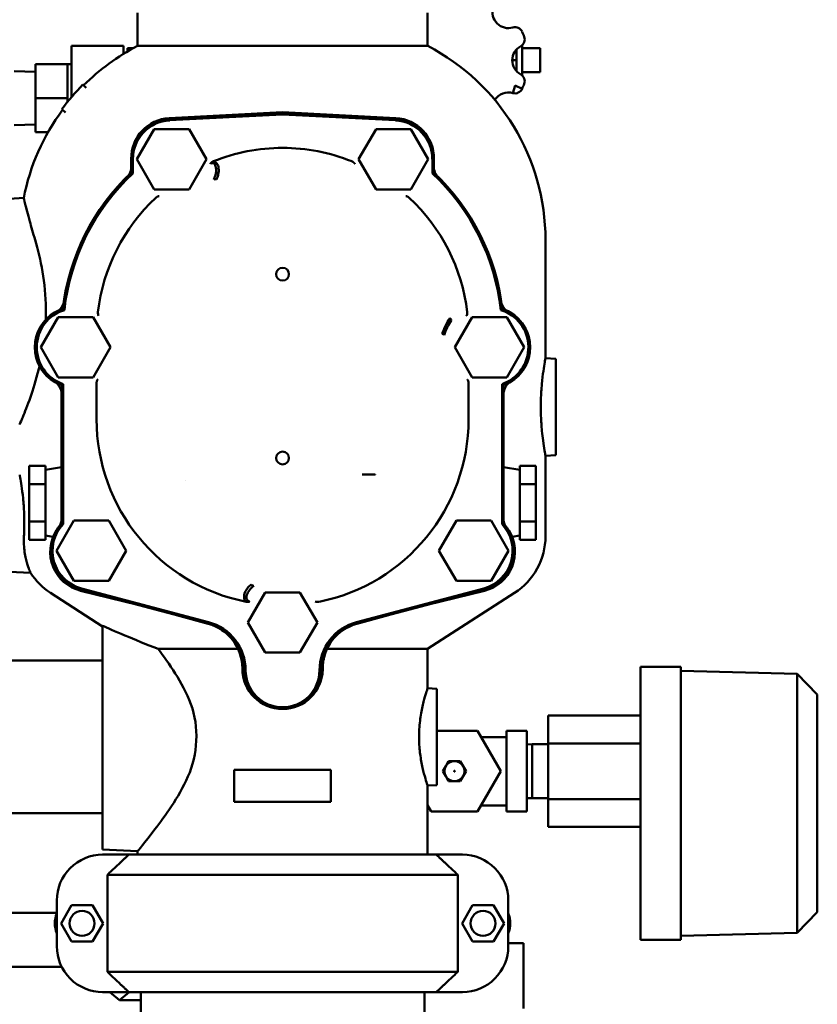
# Model space of a CAD drawing. Header units: inches. Extents: x 1 to 203, y 4 to 128.
# Tile 25 of 47: x 104 to 117, y 49 to 65. Entities that reach past the tile are written whole.
import ezdxf

# ---------------------------------------------------------------- set-up
doc = ezdxf.new("R2010")
doc.units = ezdxf.units.IN
doc.header["$LTSCALE"] = 6
doc.header["$MEASUREMENT"] = 0
doc.layers.add('Visible (ANSI)', color=7, linetype='Continuous', lineweight=50)

msp = doc.modelspace()

# ---------------------------------------------------------------- linework, layer by layer
at = {"layer": 'Visible (ANSI)'}
for p, q in [((106.301, 64.66), (106.301, 64.147)), ((106.301, 64.66), (106.301, 64.147)), ((110.801, 64.66), (110.801, 64.147)), ((110.801, 64.66), (110.801, 64.147)), ((106.084, 64.148), (105.277, 64.148)), ((105.277, 64.148), (105.277, 63.353)), ((106.084, 64.148), (106.084, 64.024)), ((106.238, 64.114), (106.144, 64.114)), ((106.144, 64.114), (106.144, 64.06)), ((106.301, 64.147), (110.801, 64.147)), ((112.269, 64.162), (112.269, 64.112)), ((112.269, 64.105), (112.269, 64.112)), ((112.269, 64.112), (112.548, 64.112)), ((112.269, 64.105), (112.269, 63.745)), ((112.548, 64.112), (112.548, 63.738)), ((112.179, 63.925), (112.179, 64.093)), ((104.719, 63.338), (104.719, 63.865)), ((104.719, 63.865), (105.217, 63.865)), ((105.217, 63.602), (105.217, 63.865)), ((105.217, 63.865), (105.277, 63.865)), ((112.114, 63.925), (112.179, 63.925)), ((112.179, 63.757), (112.179, 63.925)), ((104.719, 63.746), (104.39, 63.757)), ((112.269, 63.738), (112.269, 63.745)), ((112.269, 63.738), (112.269, 63.688)), ((112.269, 63.738), (112.548, 63.738)), ((105.217, 63.338), (105.217, 63.602)), ((105.456, 63.547), (105.504, 63.499)), ((112.157, 63.532), (112.124, 63.417)), ((112.157, 63.532), (112.266, 63.482)), ((104.719, 62.811), (104.719, 63.338)), ((104.719, 63.338), (105.217, 63.338)), ((105.217, 63.281), (105.217, 63.338)), ((105.13, 63.169), (105.183, 63.115)), ((106.794, 63.028), (108.551, 63.12)), ((106.799, 63.018), (108.551, 63.11)), ((108.551, 63.085), (106.8, 62.994)), ((108.551, 63.12), (110.308, 63.028)), ((108.551, 63.085), (108.551, 63.11)), ((108.551, 63.11), (110.303, 63.018)), ((110.302, 62.994), (108.551, 63.085)), ((104.719, 62.93), (104.39, 62.919)), ((104.719, 62.811), (104.915, 62.811)), ((106.292, 62.391), (106.562, 62.859)), ((106.562, 62.859), (107.102, 62.859)), ((107.102, 62.859), (107.371, 62.391)), ((109.73, 62.391), (110, 62.859)), ((110, 62.859), (110.54, 62.859)), ((110.54, 62.859), (110.81, 62.391)), ((106.204, 62.181), (106.204, 62.391)), ((106.228, 62.391), (106.228, 62.171)), ((106.562, 61.924), (106.292, 62.391)), ((107.371, 62.391), (107.102, 61.924)), ((109.605, 62.314), (109.605, 62.314)), ((110, 61.924), (109.73, 62.391)), ((110.81, 62.391), (110.54, 61.924)), ((110.874, 62.391), (110.874, 62.171)), ((110.898, 62.181), (110.898, 62.391)), ((107.102, 61.924), (106.562, 61.924)), ((110.54, 61.924), (110, 61.924)), ((104.315, 61.778), (104.537, 61.79)), ((112.627, 61.14), (112.627, 59.305)), ((104.802, 59.476), (105.072, 59.943)), ((105.072, 59.943), (105.612, 59.943)), ((105.612, 59.943), (105.881, 59.476)), ((111.22, 59.476), (111.49, 59.943)), ((111.49, 59.943), (112.03, 59.943)), ((112.03, 59.943), (112.3, 59.476)), ((105.072, 59.008), (104.802, 59.476)), ((105.881, 59.476), (105.612, 59.008)), ((111.49, 59.008), (111.22, 59.476)), ((112.3, 59.476), (112.03, 59.008)), ((112.787, 59.296), (112.627, 59.305)), ((112.787, 59.296), (112.787, 58.549)), ((112.328, 59.199), (112.328, 59.199)), ((105.612, 59.008), (105.072, 59.008)), ((105.667, 58.92), (105.667, 58.359)), ((111.435, 58.359), (111.435, 58.92)), ((112.03, 59.008), (111.49, 59.008)), ((105.122, 56.745), (105.122, 58.887)), ((105.147, 58.905), (105.147, 56.735)), ((111.955, 56.735), (111.955, 58.905)), ((111.979, 58.887), (111.979, 56.745)), ((112.787, 58.549), (112.787, 57.801)), ((112.787, 57.801), (112.627, 57.793)), ((112.627, 57.793), (112.627, 56.548)), ((104.624, 57.353), (104.624, 57.64)), ((104.873, 57.64), (104.624, 57.64)), ((104.873, 57.64), (104.873, 57.55)), ((104.873, 57.574), (105.122, 57.618)), ((104.873, 57.44), (104.873, 57.55)), ((112.229, 57.574), (111.979, 57.618)), ((112.229, 57.64), (112.478, 57.64)), ((112.229, 57.55), (112.229, 57.64)), ((112.229, 57.55), (112.229, 57.44)), ((112.478, 57.64), (112.478, 57.353)), ((104.873, 57.44), (104.873, 57.353)), ((107.047, 57.415), (107.047, 57.415)), ((109.986, 57.503), (109.784, 57.503)), ((109.986, 57.501), (109.986, 57.503)), ((112.229, 57.353), (112.229, 57.44)), ((104.624, 56.777), (104.624, 57.353)), ((104.873, 57.353), (104.624, 57.353)), ((104.873, 57.353), (104.873, 57.181)), ((112.229, 57.353), (112.478, 57.353)), ((112.229, 57.181), (112.229, 57.353)), ((112.478, 57.353), (112.478, 56.777)), ((104.873, 56.948), (104.873, 57.181)), ((112.229, 57.181), (112.229, 56.948)), ((104.873, 56.948), (104.873, 56.777)), ((112.229, 56.777), (112.229, 56.948)), ((105.046, 56.321), (105.316, 56.789)), ((105.316, 56.789), (105.856, 56.789)), ((105.856, 56.789), (106.126, 56.321)), ((110.976, 56.321), (111.246, 56.789)), ((111.246, 56.789), (111.786, 56.789)), ((111.786, 56.789), (112.056, 56.321)), ((104.873, 56.777), (104.624, 56.777)), ((104.624, 56.489), (104.624, 56.777)), ((104.873, 56.777), (104.873, 56.69)), ((104.873, 56.58), (104.873, 56.69)), ((112.229, 56.777), (112.478, 56.777)), ((112.229, 56.69), (112.229, 56.777)), ((112.229, 56.69), (112.229, 56.58)), ((112.478, 56.777), (112.478, 56.489)), ((104.873, 56.489), (104.624, 56.489)), ((104.873, 56.58), (104.873, 56.489)), ((104.873, 56.556), (104.991, 56.535)), ((112.229, 56.556), (112.11, 56.535)), ((112.229, 56.489), (112.229, 56.58)), ((112.229, 56.489), (112.478, 56.489)), ((105.316, 55.854), (105.046, 56.321)), ((106.126, 56.321), (105.856, 55.854)), ((111.246, 55.854), (110.976, 56.321)), ((112.056, 56.321), (111.786, 55.854)), ((104.315, 55.997), (104.642, 55.98)), ((105.856, 55.854), (105.316, 55.854)), ((107.397, 55.192), (105.425, 55.714)), ((105.431, 55.738), (107.403, 55.216)), ((109.699, 55.216), (111.671, 55.738)), ((111.677, 55.714), (109.705, 55.192)), ((111.786, 55.854), (111.246, 55.854)), ((105.76, 55.15), (104.954, 55.668)), ((106.308, 55.481), (105.42, 55.702)), ((108.011, 55.21), (108.281, 55.677)), ((108.281, 55.677), (108.821, 55.677)), ((108.821, 55.677), (109.091, 55.21)), ((111.682, 55.702), (110.794, 55.481)), ((110.801, 54.801), (112.147, 55.668)), ((106.906, 55.322), (107.396, 55.19)), ((109.705, 55.19), (110.196, 55.322)), ((105.76, 55.158), (105.76, 51.692)), ((108.281, 54.743), (108.011, 55.21)), ((109.091, 55.21), (108.821, 54.743)), ((106.621, 54.801), (107.86, 54.801)), ((109.241, 54.801), (110.801, 54.801)), ((110.801, 54.801), (110.801, 54.191)), ((108.821, 54.743), (108.281, 54.743)), ((105.76, 54.619), (103.667, 54.619)), ((114.103, 54.524), (114.103, 54.465)), ((114.103, 54.524), (114.227, 54.524)), ((114.227, 54.524), (114.726, 54.524)), ((114.726, 54.465), (114.726, 54.524)), ((114.103, 54.465), (114.103, 50.348)), ((114.726, 50.348), (114.726, 54.465)), ((114.726, 54.462), (116.532, 54.415)), ((116.532, 54.415), (116.843, 54.095)), ((116.532, 54.415), (116.532, 54.088)), ((110.943, 54.183), (110.801, 54.191)), ((110.943, 54.183), (110.943, 53.436)), ((116.532, 50.725), (116.532, 54.088)), ((116.843, 54.088), (116.843, 54.095)), ((116.843, 54.088), (116.843, 50.725)), ((113.106, 53.768), (112.67, 53.768)), ((112.67, 53.336), (112.67, 53.768)), ((114.103, 53.768), (113.106, 53.768)), ((110.943, 53.528), (111.576, 53.528)), ((110.943, 53.436), (110.943, 52.688)), ((111.576, 53.528), (111.935, 52.905)), ((112.026, 53.434), (111.63, 53.434)), ((112.026, 53.528), (112.026, 52.905)), ((112.337, 53.528), (112.026, 53.528)), ((112.337, 53.528), (112.337, 52.905)), ((112.337, 53.321), (112.421, 53.323)), ((112.421, 52.486), (112.421, 53.323)), ((112.67, 53.323), (112.421, 53.323)), ((113.106, 53.336), (112.67, 53.336)), ((112.67, 52.473), (112.67, 53.336)), ((114.103, 53.336), (113.106, 53.336)), ((111.081, 52.983), (111.036, 52.905)), ((111.126, 53.061), (111.081, 52.983)), ((111.306, 53.061), (111.126, 53.061)), ((111.351, 52.983), (111.306, 53.061)), ((111.396, 52.905), (111.351, 52.983)), ((111.889, 53.091), (111.889, 53.092)), ((109.298, 52.927), (107.803, 52.927)), ((107.803, 52.927), (107.803, 52.428)), ((109.298, 52.927), (109.298, 52.428)), ((111.036, 52.905), (111.081, 52.827)), ((111.081, 52.827), (111.126, 52.749)), ((111.306, 52.749), (111.351, 52.827)), ((111.351, 52.827), (111.396, 52.905)), ((111.935, 52.905), (111.576, 52.282)), ((112.026, 52.905), (112.026, 52.282)), ((112.337, 52.905), (112.337, 52.282)), ((110.943, 52.688), (110.801, 52.681)), ((110.801, 52.681), (110.801, 51.611)), ((111.126, 52.749), (111.216, 52.749)), ((111.216, 52.749), (111.306, 52.749)), ((111.889, 52.717), (111.889, 52.718)), ((109.298, 52.428), (107.803, 52.428)), ((110.856, 52.282), (110.801, 52.378)), ((110.802, 52.375), (110.801, 52.375)), ((112.026, 52.375), (111.63, 52.375)), ((112.337, 52.489), (112.421, 52.486)), ((112.67, 52.486), (112.421, 52.486)), ((113.106, 52.473), (112.67, 52.473)), ((112.67, 52.473), (112.67, 52.042)), ((114.103, 52.473), (113.106, 52.473)), ((105.76, 52.252), (103.667, 52.252)), ((111.576, 52.282), (110.856, 52.282)), ((112.337, 52.282), (112.026, 52.282)), ((112.67, 52.042), (113.106, 52.042)), ((113.106, 52.042), (114.103, 52.042)), ((105.76, 51.692), (106.301, 51.663)), ((106.167, 51.611), (105.76, 51.611)), ((106.167, 51.611), (110.935, 51.611)), ((106.301, 51.663), (106.301, 51.611)), ((111.342, 51.611), (110.935, 51.611)), ((105.834, 49.794), (105.834, 51.299)), ((111.268, 51.299), (105.834, 51.299)), ((111.268, 51.299), (111.268, 49.794)), ((105.05, 50.191), (105.05, 50.901)), ((105.279, 50.827), (105.117, 50.546)), ((105.604, 50.827), (105.279, 50.827)), ((105.767, 50.546), (105.604, 50.827)), ((111.335, 50.546), (111.497, 50.827)), ((111.497, 50.827), (111.822, 50.827)), ((111.822, 50.827), (111.985, 50.546)), ((112.052, 50.191), (112.052, 50.901)), ((103.077, 50.711), (105.05, 50.711)), ((116.532, 50.725), (116.532, 50.398)), ((116.532, 50.398), (116.843, 50.718)), ((116.843, 50.718), (116.843, 50.725)), ((105.117, 50.546), (105.279, 50.265)), ((105.604, 50.265), (105.767, 50.546)), ((111.497, 50.265), (111.335, 50.546)), ((111.985, 50.546), (111.822, 50.265)), ((114.726, 50.351), (116.532, 50.398)), ((116.532, 50.398), (116.532, 50.398)), ((105.279, 50.265), (105.604, 50.265)), ((111.822, 50.265), (111.497, 50.265)), ((112.052, 50.238), (112.287, 50.238)), ((112.287, 50.238), (112.287, 49.225)), ((114.103, 50.348), (114.103, 50.288)), ((114.227, 50.288), (114.103, 50.288)), ((114.726, 50.288), (114.227, 50.288)), ((114.726, 50.288), (114.726, 50.348)), ((103.077, 49.874), (105.125, 49.874)), ((105.834, 49.794), (111.268, 49.794)), ((105.76, 49.481), (106.167, 49.481)), ((105.871, 49.481), (106.023, 49.357)), ((106.023, 49.357), (106.174, 49.481)), ((110.935, 49.481), (106.167, 49.481)), ((106.351, 49.481), (106.351, 26.645)), ((110.751, 49.481), (110.751, 26.645)), ((110.935, 49.481), (111.342, 49.481)), ((106.023, 49.357), (106.351, 49.357))]:
    msp.add_line(p, q, dxfattribs=at)
msp.add_circle((111.216, 52.905), 0.00648, dxfattribs=at)
for centre, radius, start, end in [((112.054, 64.672), 0.249, 163.7177, 286.2823), ((112.157, 64.318), 0.12, 24.8059, 106.2823), ((112.186, 64.248), 0.12, 298.7177, 20.1941), ((111.307, 63.925), 1.056, 20.1941, 24.8059), ((107.863, 61.14), 3.389, 117.4536, 135), ((109.239, 61.14), 3.389, 0, 62.5464), ((112.363, 63.925), 0.249, 118.7177, 241.2823), ((112.186, 63.602), 0.12, 339.8059, 61.2823), ((107.863, 61.14), 3.404, 135, 143.4191), ((111.307, 63.925), 1.056, 335.1941, 339.8059), ((112.054, 63.178), 0.249, 73.7177, 148.148), ((112.157, 63.532), 0.12, 253.7177, 335.1941), ((107.863, 61.14), 3.389, 143.4565, 168.9496), ((106.827, 62.406), 0.623, 93, 180.6875), ((106.832, 62.391), 0.628, 93, 180), ((106.832, 62.391), 0.603, 93, 180), ((110.27, 62.391), 0.603, 0, 87), ((110.27, 62.391), 0.628, 0, 87), ((110.275, 62.406), 0.623, 359.3151, 87), ((108.551, 59.682), 2.884, 90, 111.8474), ((108.551, 59.682), 2.884, 68.1519, 90), ((108.551, 59.682), 3.429, 133.2036, 173.4705), ((108.551, 59.682), 3.404, 133.0251, 173.7381), ((105.96, 62.287), 0.249, 324.2309, 348.522), ((108.551, 59.682), 3.404, 6.2619, 46.9749), ((111.142, 62.287), 0.249, 191.4787, 215.7689), ((108.551, 59.682), 3.429, 6.5295, 46.7964), ((108.551, 59.682), 2.884, 132.9573, 173.2296), ((108.551, 59.682), 2.884, 6.7705, 47.0395), ((108.551, 60.609), 0.0997, 90, 270), ((108.551, 60.609), 0.0997, 270, 90), ((104.92, 60.239), 0.249, 308.598, 340.5304), ((112.181, 60.239), 0.249, 199.4698, 231.4021), ((105.332, 59.476), 0.623, 119.6036, 240.3964), ((105.342, 59.476), 0.628, 108.2876, 249.5612), ((105.342, 59.476), 0.603, 106.802, 251.1721), ((111.76, 59.476), 0.603, 288.8279, 73.198), ((111.76, 59.476), 0.628, 290.4388, 71.7124), ((111.77, 59.476), 0.623, 299.6057, 60.3974), ((104.878, 58.737), 0.249, 11.4782, 48.1823), ((112.224, 58.737), 0.249, 131.818, 168.5215), ((108.551, 58.359), 2.884, 180, 258.6947), ((108.551, 58.359), 2.884, 281.3055, 0), ((108.551, 57.759), 0.0997, 90, 270), ((108.551, 57.759), 0.0997, 270, 90), ((104.878, 56.831), 0.249, 333.9512, 348.5218), ((112.224, 56.831), 0.249, 191.4785, 206.0486), ((105.571, 56.306), 0.623, 147.6893, 255.9933), ((105.586, 56.321), 0.628, 137.5694, 255.1648), ((105.586, 56.321), 0.603, 136.6721, 255.1648), ((111.516, 56.321), 0.603, 284.8352, 43.3279), ((111.516, 56.321), 0.628, 284.8352, 42.4306), ((111.531, 56.306), 0.623, 284.0067, 32.3102), ((111.581, 56.548), 1.047, 302.7787, 0), ((105.521, 56.548), 1.047, 212.8738, 237.2213), ((107.21, 54.497), 0.718, 0, 74.9785), ((107.205, 54.469), 0.748, 0, 75.1648), ((107.205, 54.469), 0.772, 0, 75.1648), ((109.896, 54.469), 0.772, 104.8352, 180), ((109.896, 54.469), 0.748, 104.8352, 180), ((109.891, 54.497), 0.718, 105.0215, 180), ((107.18, 54.492), 0.748, 0, 18.7317), ((109.921, 54.492), 0.748, 161.2683, 180), ((108.551, 54.497), 0.623, 180, 243.8175), ((108.551, 54.492), 0.623, 180, 0), ((108.551, 54.497), 0.623, 296.1829, 0), ((108.551, 54.469), 0.598, 180, 0), ((108.551, 54.469), 0.573, 180, 0), ((111.216, 52.905), 0.156, 150, 210), ((111.216, 52.905), 0.156, 90, 150), ((111.216, 52.905), 0.156, 30, 90), ((111.216, 52.905), 0.156, 330, 30), ((111.216, 52.905), 0.156, 210, 270), ((111.216, 52.905), 0.156, 270, 330), ((105.76, 50.901), 0.71, 90, 135), ((111.342, 50.901), 0.71, 45, 90), ((105.76, 50.901), 0.71, 135, 180), ((111.342, 50.901), 0.71, 0, 45), ((105.442, 50.546), 0.422, 158.2683, 180), ((105.442, 50.546), 0.194, 0, 180), ((111.66, 50.546), 0.194, 0, 180), ((111.66, 50.546), 0.422, 0, 21.7317), ((105.442, 50.546), 0.422, 180, 201.7317), ((105.442, 50.546), 0.194, 180, 0), ((111.66, 50.546), 0.194, 180, 0), ((111.66, 50.546), 0.422, 338.2683, 0), ((105.76, 50.191), 0.71, 180, 225), ((111.342, 50.191), 0.71, 315, 0), ((105.76, 50.191), 0.71, 225, 270), ((111.342, 50.191), 0.71, 270, 315)]:
    msp.add_arc(centre, radius, start, end, dxfattribs=at)
for centre, major_axis, ratio, start_param, end_param in [((107.538, 62.052), (-0.0544, 0.0249), 0.344576, 5.074488, 6.227406), ((111.117, 59.923), (0.0485, -0.035), 0.338307, 0.055644, 1.202361), ((111.001, 59.682), (0.0576, -0.0161), 0.136336, 0.052854, 1.116953), ((108.551, 57.227), (5.419, 0), 0.052336, 1.302727, 1.341267), ((108.068, 55.827), (0.0379, -0.0463), 0.385929, 5.02476, 6.226424)]:
    msp.add_ellipse(centre, major_axis=major_axis, ratio=ratio, start_param=start_param, end_param=end_param, dxfattribs=at)
for points, degree in [([(107.432, 62.322), (107.44, 62.334), (107.463, 62.354), (107.478, 62.359)], 2), ([(107.497, 62.314), (107.498, 62.327), (107.5, 62.339), (107.501, 62.351)], 3), ([(109.624, 62.359), (109.639, 62.354), (109.662, 62.334), (109.67, 62.322)], 2), ([(106.228, 62.171), (106.216, 62.176), (106.204, 62.181)], 2), ([(110.874, 62.171), (110.886, 62.176), (110.898, 62.181)], 2), ([(106.585, 61.793), (106.596, 61.804), (106.624, 61.817), (106.639, 61.819)], 2), ([(105.167, 60.053), (105.16, 60.06), (105.152, 60.066), (105.145, 60.072)], 3), ([(111.935, 60.053), (111.942, 60.06), (111.95, 60.066), (111.957, 60.072)], 3), ([(105.667, 58.92), (105.667, 58.952), (105.684, 58.978)], 2), ([(111.418, 58.978), (111.435, 58.952), (111.435, 58.92)], 2), ([(105.147, 58.905), (105.135, 58.896), (105.122, 58.887)], 2), ([(111.955, 58.905), (111.967, 58.896), (111.979, 58.887)], 2), ([(105.147, 56.735), (105.135, 56.74), (105.122, 56.745)], 2), ([(111.955, 56.735), (111.967, 56.74), (111.979, 56.745)], 2), ([(108.043, 55.537), (108.018, 55.524), (107.985, 55.53)], 2), ([(105.76, 55.158), (105.893, 55.099), (106.255, 54.94), (106.621, 54.801)], 3)]:
    msp.add_open_spline(points, degree=degree, dxfattribs=at)
for points, degree, knots in [([(107.484, 62.078), (107.499, 62.109), (107.508, 62.136), (107.515, 62.171), (107.522, 62.205), (107.524, 62.229), (107.518, 62.261), (107.513, 62.292), (107.505, 62.31), (107.488, 62.323), (107.484, 62.326), (107.479, 62.329), (107.475, 62.33), (107.47, 62.332), (107.466, 62.333), (107.461, 62.332), (107.457, 62.332), (107.452, 62.331), (107.447, 62.33), (107.442, 62.328), (107.437, 62.325), (107.432, 62.322)], 3, [0, 0, 0, 0, 0.274052, 0.274052, 0.274052, 0.540452, 0.540452, 0.540452, 0.785384, 0.785384, 0.785384, 0.840406, 0.840406, 0.840406, 0.892127, 0.892127, 0.892127, 0.944018, 0.944018, 0.944018, 1, 1, 1, 1]), ([(107.478, 62.359), (107.493, 62.357), (107.506, 62.35), (107.527, 62.332), (107.535, 62.322), (107.549, 62.298), (107.553, 62.285), (107.56, 62.257), (107.561, 62.242), (107.562, 62.212), (107.561, 62.195), (107.556, 62.168), (107.554, 62.156), (107.545, 62.122), (107.536, 62.1), (107.526, 62.078)], 3, [2.86951, 2.86951, 2.86951, 2.86951, 3.561936, 3.561936, 4.206012, 4.206012, 4.926389, 4.926389, 5.633641, 5.633641, 6.424504, 6.424504, 6.978502, 6.978502, 8.079896, 8.079896, 8.079896, 8.079896]), ([(110.463, 61.819), (110.478, 61.817), (110.505, 61.803), (110.516, 61.793)], 2, [0, 0, 0, 0.5, 0.999995, 0.999995, 0.999995]), ([(104.537, 61.79), (104.537, 61.79), (104.545, 61.758), (104.576, 61.635), (104.6, 61.542), (104.655, 61.343), (104.682, 61.246), (104.714, 61.14)], 3, [0.00010699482, 0.00010699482, 0.00010699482, 0.00010699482, 0.00014121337, 0.00014121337, 0.00017565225, 0.00017565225, 0.000200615, 0.000200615, 0.000200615, 0.000200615]), ([(104.714, 61.14), (104.757, 60.994), (104.798, 60.826), (104.859, 60.467), (104.878, 60.271), (104.881, 60.019), (104.88, 59.961), (104.878, 59.903)], 3, [0.00000000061, 0.00000000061, 0.00000000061, 0.00000000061, 0.00003451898, 0.00003451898, 0.00006922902, 0.00006922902, 0.00007946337, 0.00007946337, 0.00007946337, 0.00007946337]), ([(105.698, 59.964), (105.693, 59.972), (105.691, 59.98), (105.689, 59.989), (105.686, 59.999), (105.685, 60.01), (105.687, 60.022)], 3, [0, 0, 0, 0, 0.454696, 0.454696, 0.454696, 1, 1, 1, 1]), ([(111.415, 60.022), (111.418, 60.001), (111.409, 59.973), (111.404, 59.964)], 2, [0, 0, 0, 0.666667, 1, 1, 1]), ([(111.028, 59.682), (111.041, 59.727), (111.073, 59.813), (111.12, 59.89), (111.145, 59.925)], 3, [2, 2, 2, 2, 4.023906, 6.043525, 6.043525, 6.043525, 6.043525]), ([(111.166, 59.889), (111.144, 59.855), (111.099, 59.787), (111.072, 59.707), (111.059, 59.666)], 3, [0, 0, 0, 0, 0.501053, 1, 1, 1, 1]), ([(112.627, 59.305), (112.627, 59.305), (112.627, 59.304), (112.626, 59.297), (112.622, 59.276), (112.611, 59.21), (112.603, 59.164), (112.587, 59.05), (112.579, 58.981), (112.565, 58.831), (112.56, 58.748), (112.555, 58.581), (112.555, 58.495), (112.561, 58.332), (112.566, 58.252), (112.578, 58.126), (112.584, 58.076), (112.59, 58.031)], 3, [0.0001775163, 0.0001775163, 0.0001775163, 0.0001775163, 0.0001807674, 0.0001807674, 0.000195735, 0.000195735, 0.0002107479, 0.0002107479, 0.0002259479, 0.0002259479, 0.000241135, 0.000241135, 0.0002560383, 0.0002560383, 0.000270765, 0.000270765, 0.0002817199, 0.0002817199, 0.0002817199, 0.0002817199]), ([(104.781, 59.184), (104.772, 59.145), (104.763, 59.107), (104.712, 58.913), (104.666, 58.772), (104.58, 58.532), (104.539, 58.433), (104.488, 58.312), (104.475, 58.282), (104.475, 58.281)], 3, [0.0001245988, 0.0001245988, 0.0001245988, 0.0001245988, 0.0001326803, 0.0001326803, 0.0001670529, 0.0001670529, 0.0002039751, 0.0002039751, 0.000237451, 0.000237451, 0.000237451, 0.000237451]), ([(112.59, 58.031), (112.598, 57.969), (112.606, 57.917), (112.619, 57.839), (112.624, 57.812), (112.627, 57.795), (112.627, 57.793), (112.627, 57.793)], 3, [0, 0, 0, 0, 0.00001519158, 0.00001519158, 0.00003039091, 0.00003039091, 0.00003664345, 0.00003664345, 0.00003664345, 0.00003664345]), ([(104.475, 57.501), (104.475, 57.501), (104.475, 57.501), (104.475, 57.499), (104.478, 57.483), (104.488, 57.424), (104.495, 57.382), (104.511, 57.275), (104.52, 57.209), (104.534, 57.063), (104.54, 56.982), (104.546, 56.816), (104.547, 56.73), (104.544, 56.613), (104.543, 56.58), (104.541, 56.548)], 3, [0.00008873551, 0.00008873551, 0.00008873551, 0.00008873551, 0.00008970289, 0.00008970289, 0.00010469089, 0.00010469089, 0.00011968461, 0.00011968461, 0.00013486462, 0.00013486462, 0.00015007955, 0.00015007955, 0.00016503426, 0.00016503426, 0.00017093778, 0.00017093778, 0.00017093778, 0.00017093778]), ([(104.642, 55.98), (104.642, 55.98), (104.641, 55.982), (104.636, 55.995), (104.626, 56.016), (104.602, 56.081), (104.587, 56.125), (104.56, 56.237), (104.548, 56.308), (104.539, 56.436), (104.538, 56.492), (104.541, 56.548)], 3, [0.00006753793, 0.00006753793, 0.00006753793, 0.00006753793, 0.00007286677, 0.00007286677, 0.00008651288, 0.00008651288, 0.00010083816, 0.00010083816, 0.00011641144, 0.00011641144, 0.00012684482, 0.00012684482, 0.00012684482, 0.00012684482]), ([(107.985, 55.53), (107.981, 55.535), (107.971, 55.546), (107.959, 55.569), (107.952, 55.601), (107.955, 55.639), (107.97, 55.688), (108.003, 55.744), (108.043, 55.781), (108.063, 55.799)], 3, [0.0000196, 0.0000196, 0.0000196, 0.0000196, 0.0624749, 0.1250664, 0.2498944, 0.3748051, 0.5000678, 0.7499003, 1, 1, 1, 1]), ([(108.105, 55.78), (108.079, 55.759), (108.06, 55.74), (108.039, 55.713), (108.019, 55.686), (108.008, 55.667), (107.999, 55.636), (107.991, 55.608), (107.989, 55.588), (107.998, 55.567), (108.002, 55.557), (108.007, 55.55), (108.015, 55.545), (108.019, 55.542), (108.023, 55.54), (108.028, 55.539), (108.032, 55.538), (108.038, 55.537), (108.043, 55.537)], 3, [0, 0, 0, 0, 0.27348, 0.27348, 0.27348, 0.539647, 0.539647, 0.539647, 0.786451, 0.786451, 0.786451, 0.894437, 0.894437, 0.894437, 0.946044, 0.946044, 0.946044, 1, 1, 1, 1]), ([(109.116, 55.53), (109.105, 55.528), (109.094, 55.528), (109.084, 55.53), (109.075, 55.531), (109.067, 55.533), (109.059, 55.537)], 3, [0, 0, 0, 0, 0.533252, 0.533252, 0.533252, 1, 1, 1, 1]), ([(106.621, 54.801), (106.788, 54.577), (106.994, 54.295), (107.263, 53.593), (107.235, 53.159), (106.934, 52.486), (106.727, 52.21), (106.414, 51.797), (106.302, 51.664), (106.301, 51.663), (106.301, 51.663), (106.301, 51.663)], 3, [0.0000000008, 0.0000000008, 0.0000000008, 0.0000000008, 0.0000688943, 0.0000688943, 0.0001377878, 0.0001377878, 0.0002066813, 0.0002066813, 0.0002755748, 0.0002755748, 0.0002758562, 0.0002758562, 0.0002758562, 0.0002758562]), ([(110.801, 54.191), (110.801, 54.191), (110.801, 54.191), (110.8, 54.187), (110.794, 54.171), (110.775, 54.113), (110.763, 54.072), (110.734, 53.967), (110.718, 53.902), (110.691, 53.757), (110.68, 53.674), (110.668, 53.508), (110.666, 53.422), (110.674, 53.262), (110.682, 53.184), (110.704, 53.04), (110.719, 52.971), (110.733, 52.912)], 3, [0.0001781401, 0.0001781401, 0.0001781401, 0.0001781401, 0.0001798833, 0.0001798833, 0.0001944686, 0.0001944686, 0.0002091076, 0.0002091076, 0.0002243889, 0.0002243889, 0.000239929, 0.000239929, 0.0002546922, 0.0002546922, 0.0002687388, 0.0002687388, 0.0002834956, 0.0002834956, 0.0002834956, 0.0002834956]), ([(110.733, 52.912), (110.748, 52.851), (110.763, 52.8), (110.786, 52.723), (110.795, 52.698), (110.8, 52.683), (110.801, 52.681), (110.801, 52.681)], 3, [0, 0, 0, 0, 0.00001534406, 0.00001534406, 0.00003072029, 0.00003072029, 0.00003639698, 0.00003639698, 0.00003639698, 0.00003639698])]:
    msp.add_open_spline(points, degree=degree, knots=knots, dxfattribs=at)
for points in [[(105.834, 51.299), (106.01, 51.465), (106.167, 51.611)], [(110.935, 51.611), (111.092, 51.465), (111.268, 51.299)], [(106.167, 49.481), (106.01, 49.627), (105.834, 49.794)], [(111.268, 49.794), (111.092, 49.627), (110.935, 49.481)]]:
    msp.add_rational_spline(points, [1, 1.00188195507, 1], degree=2, dxfattribs=at)

doc.saveas('drawing.dxf')
